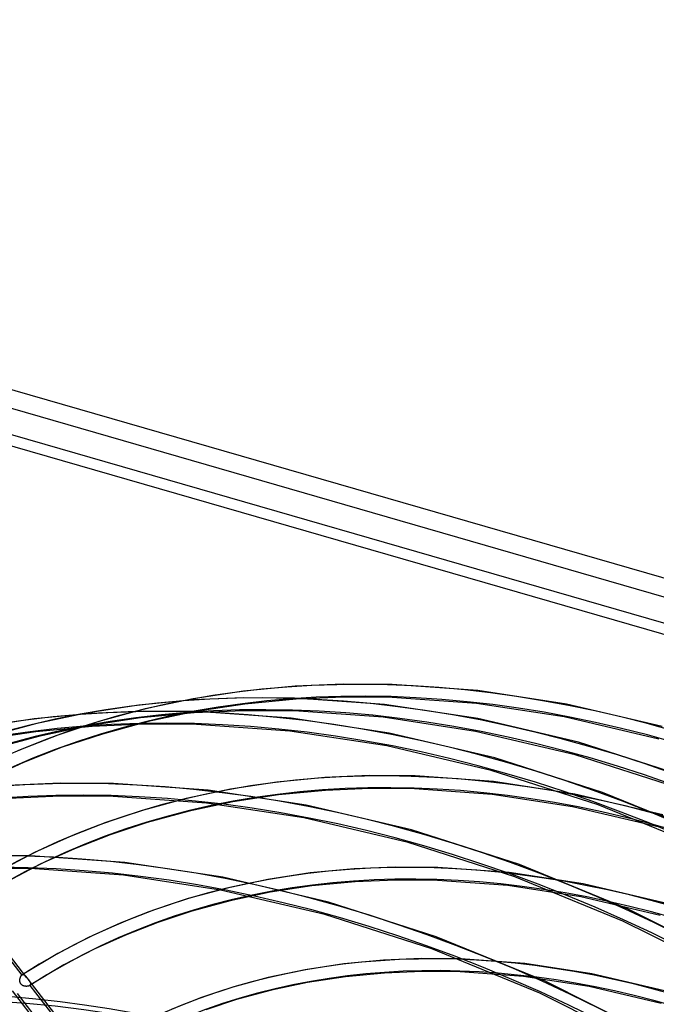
# Model space of a CAD drawing. Header units: millimetres. Extents: x -138 to 135, y -173 to 171.
# Tile 93 of 95: x -19 to 30, y 93 to 169. Entities that reach past the tile are written whole.
import ezdxf

# ---------------------------------------------------------------- set-up
doc = ezdxf.new("R2010")
doc.units = ezdxf.units.MM
doc.layers.add('MAIN-1', color=7, linetype='Continuous')

msp = doc.modelspace()

# ---------------------------------------------------------------- linework, layer by layer
at = {"layer": 'MAIN-1'}
for p, q in [((-117.779, 169.1), (117.779, 101.1)), ((-117.413, 167.551), (116.413, 100.051)), ((-120.779, 166.502), (114.779, 98.502)), ((-119.913, 165.386), (113.913, 97.886)), ((-1.45, 117.478), (-5.303, 116.891)), ((2.544, 117.858), (-1.45, 117.478)), ((6.224, 118.014), (2.544, 117.858)), ((10.01, 117.99), (6.224, 118.014)), ((16.587, 117.519), (10.01, 117.99)), ((23.411, 116.481), (16.587, 117.519)), ((-5.308, 116.814), (-9.501, 116.415)), ((-5.303, 116.891), (-9.014, 116.109)), ((-1.463, 116.978), (-5.308, 116.814)), ((2.493, 116.953), (-1.463, 116.978)), ((2.611, 116.86), (-1.328, 116.485)), ((9.413, 116.46), (2.493, 116.953)), ((6.248, 117.015), (2.611, 116.86)), ((9.991, 116.99), (6.248, 117.015)), ((16.482, 116.525), (9.991, 116.99)), ((-9.501, 116.415), (-13.545, 115.799)), ((-9.151, 115.941), (-13.161, 115.77)), ((-9.014, 116.109), (-12.581, 115.142)), ((-5.241, 115.816), (-9.378, 115.422)), ((-5.028, 115.917), (-9.151, 115.941)), ((-5.125, 115.907), (-8.779, 115.137)), ((-1.449, 115.978), (-5.241, 115.816)), ((-1.328, 116.485), (-5.125, 115.907)), ((2.238, 115.402), (-5.028, 115.917)), ((2.453, 115.954), (-1.449, 115.978)), ((9.298, 115.467), (2.453, 115.954)), ((16.595, 115.368), (9.413, 116.46)), ((23.222, 115.499), (16.482, 116.525)), ((30.774, 114.751), (23.411, 116.481)), ((-17.552, 115.352), (-21.787, 114.707)), ((-13.161, 115.77), (-17.552, 115.352)), ((-13.545, 115.799), (-17.44, 114.979)), ((-12.581, 115.142), (-15.723, 114.101)), ((-9.378, 115.422), (-13.367, 114.815)), ((-8.779, 115.137), (-12.291, 114.185)), ((9.78, 114.256), (2.238, 115.402)), ((16.407, 114.386), (9.298, 115.467)), ((24.334, 113.55), (16.595, 115.368)), ((30.504, 113.788), (23.222, 115.499)), ((-17.429, 114.359), (-21.609, 113.723)), ((-17.44, 114.979), (-21.184, 113.963)), ((-13.093, 114.772), (-17.429, 114.359)), ((-13.367, 114.815), (-17.206, 114.006)), ((-9.136, 114.941), (-13.093, 114.772)), ((-5.065, 114.918), (-9.136, 114.941)), ((2.124, 114.408), (-5.065, 114.918)), ((9.591, 113.274), (2.124, 114.408)), ((24.069, 112.586), (16.407, 114.386)), ((-17.206, 114.006), (-20.894, 113.006)), ((-15.723, 114.101), (-18.747, 112.919)), ((-12.291, 114.185), (-15.383, 113.161)), ((17.894, 112.349), (9.78, 114.256)), ((32.237, 111.015), (24.334, 113.55)), ((-15.383, 113.161), (-18.358, 111.997)), ((17.628, 111.385), (9.591, 113.274)), ((26.182, 109.69), (17.894, 112.349)), ((31.9, 110.074), (24.069, 112.586)), ((-18.358, 111.997), (-21.216, 110.7)), ((25.843, 108.749), (17.628, 111.385)), ((4.81, 110.84), (1.125, 110.489)), ((8.235, 110.985), (4.81, 110.84)), ((11.759, 110.96), (8.235, 110.985)), ((17.796, 110.524), (11.759, 110.96)), ((24.059, 109.57), (17.796, 110.524)), ((-15.556, 110.399), (-19.561, 110.227)), ((-11.438, 110.375), (-15.556, 110.399)), ((-4.167, 109.86), (-11.438, 110.375)), ((-2.43, 109.948), (-5.853, 109.227)), ((3.38, 108.713), (-4.167, 109.86)), ((1.125, 110.489), (-2.43, 109.948)), ((4.877, 109.843), (1.247, 109.497)), ((8.253, 109.985), (4.877, 109.843)), ((11.728, 109.96), (8.253, 109.985)), ((17.685, 109.53), (11.728, 109.96)), ((-15.538, 109.399), (-19.493, 109.23)), ((-11.467, 109.375), (-15.538, 109.399)), ((-4.277, 108.866), (-11.467, 109.375)), ((-5.853, 109.227), (-9.144, 108.335)), ((1.247, 109.497), (-2.251, 108.964)), ((23.87, 108.588), (17.685, 109.53)), ((30.835, 107.979), (24.059, 109.57)), ((34.558, 106.265), (26.182, 109.69)), ((-9.144, 108.335), (-12.043, 107.374)), ((-5.619, 108.255), (-8.855, 107.377)), ((-2.251, 108.964), (-5.619, 108.255)), ((3.191, 107.731), (-4.277, 108.866)), ((11.496, 106.806), (3.38, 108.713)), ((30.568, 107.015), (23.87, 108.588)), ((34.15, 105.352), (25.843, 108.749)), ((11.229, 105.842), (3.191, 107.731)), ((-12.043, 107.374), (-14.833, 106.283)), ((-8.855, 107.377), (-11.703, 106.434)), ((19.787, 104.145), (11.496, 106.806)), ((-14.833, 106.283), (-17.515, 105.066)), ((-11.703, 106.434), (-14.444, 105.362)), ((-14.444, 105.362), (-17.078, 104.167)), ((19.444, 103.206), (11.229, 105.842)), ((-17.838, 104.832), (-21.956, 104.856)), ((-17.515, 105.066), (-20.091, 103.726)), ((-10.567, 104.317), (-17.838, 104.832)), ((-17.867, 103.833), (-21.938, 103.856)), ((-17.078, 104.167), (-19.606, 102.852)), ((-10.677, 103.323), (-17.867, 103.833)), ((-3.02, 103.17), (-10.567, 104.317)), ((7.076, 103.823), (3.7, 103.501)), ((10.246, 103.956), (7.076, 103.823)), ((13.508, 103.93), (10.246, 103.956)), ((19.005, 103.529), (13.508, 103.93)), ((28.165, 100.719), (19.787, 104.145)), ((-3.209, 102.188), (-10.677, 103.323)), ((5.096, 101.263), (-3.02, 103.17)), ((0.444, 103.005), (-2.692, 102.345)), ((3.7, 103.501), (0.444, 103.005)), ((10.263, 102.956), (7.143, 102.825)), ((13.476, 102.93), (10.263, 102.956)), ((24.707, 102.659), (19.005, 103.529)), ((27.752, 99.809), (19.444, 103.206)), ((-2.692, 102.345), (-5.707, 101.527)), ((4.829, 100.3), (-3.209, 102.188)), ((3.822, 102.509), (0.622, 102.021)), ((7.143, 102.825), (3.822, 102.509)), ((18.894, 102.535), (13.476, 102.93)), ((24.518, 101.677), (18.894, 102.535)), ((30.897, 101.206), (24.707, 102.659)), ((-18.102, 95.449), (-22.798, 101.5)), ((-5.707, 101.527), (-8.363, 100.647)), ((0.622, 102.021), (-2.458, 101.372)), ((30.63, 100.242), (24.518, 101.677)), ((-22.662, 101.021), (-18.496, 95.652)), ((-2.458, 101.372), (-5.418, 100.57)), ((13.387, 98.603), (5.096, 101.263)), ((36.543, 96.528), (28.165, 100.719)), ((-8.363, 100.647), (-10.919, 99.648)), ((-5.418, 100.57), (-8.024, 99.707)), ((13.044, 97.663), (4.829, 100.3)), ((-10.919, 99.648), (-13.377, 98.532)), ((-8.024, 99.707), (-10.53, 98.726)), ((36.062, 95.651), (27.752, 99.809)), ((-13.377, 98.532), (-15.737, 97.305)), ((-10.53, 98.726), (-12.939, 97.633)), ((21.765, 95.177), (13.387, 98.603)), ((21.352, 94.266), (13.044, 97.663)), ((-15.737, 97.305), (-18.472, 95.67)), ((-12.939, 97.633), (-15.252, 96.43)), ((12.256, 96.926), (9.341, 96.805)), ((15.257, 96.9), (12.256, 96.926)), ((20.215, 96.534), (15.257, 96.9)), ((-15.252, 96.43), (-17.909, 94.843)), ((6.275, 96.513), (3.317, 96.063)), ((9.341, 96.805), (6.275, 96.513)), ((25.354, 95.748), (20.215, 96.534)), ((-18.637, 95.362), (-18.631, 95.388)), ((-18.631, 95.388), (-18.625, 95.413)), ((-18.625, 95.413), (-18.618, 95.438)), ((-18.618, 95.438), (-18.611, 95.463)), ((-18.611, 95.463), (-18.602, 95.487)), ((-18.602, 95.487), (-18.593, 95.51)), ((-18.593, 95.51), (-18.583, 95.532)), ((-18.583, 95.532), (-18.572, 95.553)), ((-18.572, 95.553), (-18.56, 95.573)), ((-18.56, 95.573), (-18.548, 95.591)), ((-18.548, 95.591), (-18.536, 95.609)), ((-18.536, 95.609), (-18.523, 95.625)), ((-18.523, 95.625), (-18.51, 95.639)), ((-18.51, 95.639), (-18.496, 95.652)), ((-18.496, 95.652), (-18.492, 95.655)), ((-18.492, 95.655), (-18.488, 95.658)), ((-18.488, 95.658), (-18.484, 95.662)), ((-18.484, 95.662), (-18.48, 95.664)), ((-18.48, 95.664), (-18.476, 95.667)), ((-18.476, 95.667), (-18.472, 95.67)), ((-18.472, 95.67), (-18.456, 95.679)), ((-18.456, 95.679), (-18.441, 95.685)), ((-18.441, 95.685), (-18.426, 95.69)), ((-18.426, 95.69), (-18.41, 95.693)), ((-18.41, 95.693), (-18.395, 95.694)), ((-18.395, 95.694), (-18.379, 95.694)), ((-18.379, 95.694), (-18.364, 95.691)), ((-18.364, 95.691), (-18.348, 95.687)), ((-18.348, 95.687), (-18.333, 95.681)), ((-18.333, 95.681), (-18.318, 95.674)), ((-18.318, 95.674), (-18.302, 95.665)), ((-18.302, 95.665), (-18.287, 95.654)), ((-18.287, 95.654), (-18.272, 95.643)), ((-18.272, 95.643), (-18.257, 95.63)), ((-18.257, 95.63), (-18.242, 95.616)), ((-18.242, 95.616), (-18.227, 95.601)), ((-18.227, 95.601), (-18.212, 95.585)), ((-18.212, 95.585), (-18.197, 95.568)), ((-18.197, 95.568), (-18.182, 95.55)), ((-18.182, 95.55), (-18.167, 95.531)), ((-18.167, 95.531), (-18.151, 95.512)), ((-18.151, 95.512), (-18.135, 95.491)), ((-18.135, 95.491), (-18.119, 95.471)), ((-18.119, 95.471), (-18.102, 95.449)), ((-18.102, 95.449), (-18.088, 95.431)), ((-18.088, 95.431), (-18.074, 95.413)), ((-18.074, 95.413), (-18.06, 95.395)), ((-18.06, 95.395), (-18.046, 95.377)), ((-18.046, 95.377), (-18.032, 95.359)), ((0.468, 95.462), (-2.27, 94.72)), ((3.317, 96.063), (0.468, 95.462)), ((6.398, 95.52), (3.495, 95.079)), ((9.408, 95.807), (6.398, 95.52)), ((12.273, 95.927), (9.408, 95.807)), ((15.223, 95.9), (12.273, 95.927)), ((20.102, 95.54), (15.223, 95.9)), ((25.166, 94.766), (20.102, 95.54)), ((30.958, 94.434), (25.354, 95.748)), ((-18.647, 95.254), (-18.646, 95.281)), ((-18.647, 95.226), (-18.647, 95.254)), ((-18.646, 95.199), (-18.647, 95.226)), ((-18.646, 95.281), (-18.644, 95.308)), ((-18.643, 95.171), (-18.646, 95.199)), ((-18.644, 95.308), (-18.641, 95.335)), ((-18.639, 95.144), (-18.643, 95.171)), ((-18.641, 95.335), (-18.637, 95.362)), ((-18.633, 95.118), (-18.639, 95.144)), ((-18.626, 95.091), (-18.633, 95.118)), ((-18.617, 95.065), (-18.626, 95.091)), ((-18.607, 95.04), (-18.617, 95.065)), ((-18.595, 95.016), (-18.607, 95.04)), ((-18.581, 94.992), (-18.595, 95.016)), ((-18.566, 94.97), (-18.581, 94.992)), ((-18.549, 94.949), (-18.566, 94.97)), ((-18.531, 94.929), (-18.549, 94.949)), ((-18.511, 94.91), (-18.531, 94.929)), ((-18.49, 94.893), (-18.511, 94.91)), ((-18.468, 94.877), (-18.49, 94.893)), ((-18.445, 94.863), (-18.468, 94.877)), ((-18.422, 94.849), (-18.445, 94.863)), ((-18.397, 94.838), (-18.422, 94.849)), ((-18.372, 94.827), (-18.397, 94.838)), ((-18.347, 94.818), (-18.372, 94.827)), ((-18.321, 94.81), (-18.347, 94.818)), ((-18.295, 94.803), (-18.321, 94.81)), ((-18.269, 94.798), (-18.295, 94.803)), ((-18.242, 94.793), (-18.269, 94.798)), ((-18.215, 94.789), (-18.242, 94.793)), ((-18.188, 94.787), (-18.215, 94.789)), ((-18.161, 94.786), (-18.188, 94.787)), ((-18.135, 94.786), (-18.161, 94.786)), ((-18.109, 94.787), (-18.135, 94.786)), ((-18.083, 94.789), (-18.109, 94.787)), ((-18.058, 94.792), (-18.083, 94.789)), ((-18.034, 94.796), (-18.058, 94.792)), ((-18.01, 94.801), (-18.034, 94.796)), ((-18.032, 95.359), (-18.018, 95.341)), ((-13.322, 89.29), (-18.019, 95.342)), ((-18.018, 95.341), (-18.001, 95.319)), ((-17.987, 94.807), (-18.01, 94.801)), ((-18.001, 95.319), (-17.985, 95.298)), ((-17.966, 94.815), (-17.987, 94.807)), ((-17.985, 95.298), (-17.969, 95.277)), ((-17.969, 95.277), (-17.953, 95.256)), ((-17.946, 94.823), (-17.966, 94.815)), ((-17.953, 95.256), (-17.938, 95.235)), ((-17.927, 94.832), (-17.946, 94.823)), ((-17.938, 95.235), (-17.924, 95.215)), ((-17.909, 94.843), (-17.927, 94.832)), ((-17.924, 95.215), (-17.91, 95.195)), ((-17.91, 95.195), (-17.897, 95.175)), ((-17.905, 94.846), (-17.909, 94.843)), ((-17.9, 94.849), (-17.905, 94.846)), ((-17.896, 94.852), (-17.9, 94.849)), ((-17.897, 95.175), (-17.884, 95.156)), ((-17.891, 94.855), (-17.896, 94.852)), ((-17.887, 94.859), (-17.891, 94.855)), ((-17.883, 94.862), (-17.887, 94.859)), ((-17.884, 95.156), (-17.873, 95.136)), ((-17.869, 94.875), (-17.883, 94.862)), ((-17.883, 94.862), (-13.716, 89.492)), ((-17.873, 95.136), (-17.863, 95.116)), ((-17.857, 94.889), (-17.869, 94.875)), ((-17.863, 95.116), (-17.853, 95.097)), ((-17.847, 94.904), (-17.857, 94.889)), ((-17.853, 95.097), (-17.845, 95.078)), ((-17.839, 94.919), (-17.847, 94.904)), ((-17.845, 95.078), (-17.838, 95.059)), ((-17.833, 94.935), (-17.839, 94.919)), ((-17.838, 95.059), (-17.833, 95.04)), ((-17.833, 95.04), (-17.829, 95.022)), ((-17.829, 94.952), (-17.833, 94.935)), ((-17.829, 95.022), (-17.826, 95.004)), ((-17.826, 94.969), (-17.829, 94.952)), ((-17.826, 95.004), (-17.825, 94.986)), ((-17.825, 94.986), (-17.826, 94.969)), ((-2.27, 94.72), (-4.683, 93.921)), ((3.495, 95.079), (0.703, 94.49)), ((30.143, 90.985), (21.765, 95.177)), ((30.692, 93.47), (25.166, 94.766)), ((-14.528, 88.396), (-19.222, 94.446)), ((-14.661, 88.873), (-18.826, 94.24)), ((-4.683, 93.921), (-7.005, 93.012)), ((0.703, 94.49), (-1.981, 93.762)), ((29.662, 90.108), (21.352, 94.266)), ((-1.981, 93.762), (-4.344, 92.98))]:
    msp.add_line(p, q, dxfattribs=at)
for centre, major_axis, start_param, end_param in [((25.225, 21.845), (-69.066, 79.751), -1.615312, -0.098832), ((31.625, 27.388), (-65.793, 75.971), -1.613948, -0.100196), ((18.825, 16.303), (-72.339, 83.53), -1.616769, -0.097375), ((31.625, 27.388), (65.138, -75.215), 1.529278, 3.039764), ((18.825, 16.303), (71.685, -82.774), 1.524784, 3.044257), ((25.225, 21.845), (68.411, -78.995), 1.525999, 3.043043), ((12.425, 10.76), (-72.339, 83.53), -1.616769, -0.097375), ((12.425, 10.76), (71.685, -82.774), 1.524472, 3.04457), ((31.625, 27.388), (-60.686, 70.075), -1.610102, -0.104042), ((31.625, 27.388), (60.032, -69.319), 1.531844, 3.037198), ((6.025, 5.218), (-72.339, 83.53), -1.616769, -0.097375), ((6.025, 5.218), (71.685, -82.774), 1.524472, 3.04457), ((31.625, 27.388), (-55.58, 64.178), -1.607127, -0.107017), ((31.625, 27.388), (54.925, -63.422), 1.534887, 3.034154), ((31.625, 27.388), (-50.474, 58.282), -1.60355, -0.110594), ((31.625, 27.388), (49.819, -57.526), 1.538555, 3.030487), ((0, 0), (-68.084, 78.617), -2.427868, 0.713724), ((-0.5, -0.433), (68.739, -79.373), 0.713724, 3.418503), ((31.625, 27.388), (-45.367, 52.386), -1.599167, -0.114977), ((31.625, 27.388), (44.713, -51.63), 1.543061, 3.025981), ((-2, -1.732), (-65.465, 75.593), -0.857072, 0.213273)]:
    msp.add_ellipse(centre, major_axis=major_axis, ratio=0.75, start_param=start_param, end_param=end_param, dxfattribs=at)

doc.saveas('drawing.dxf')
